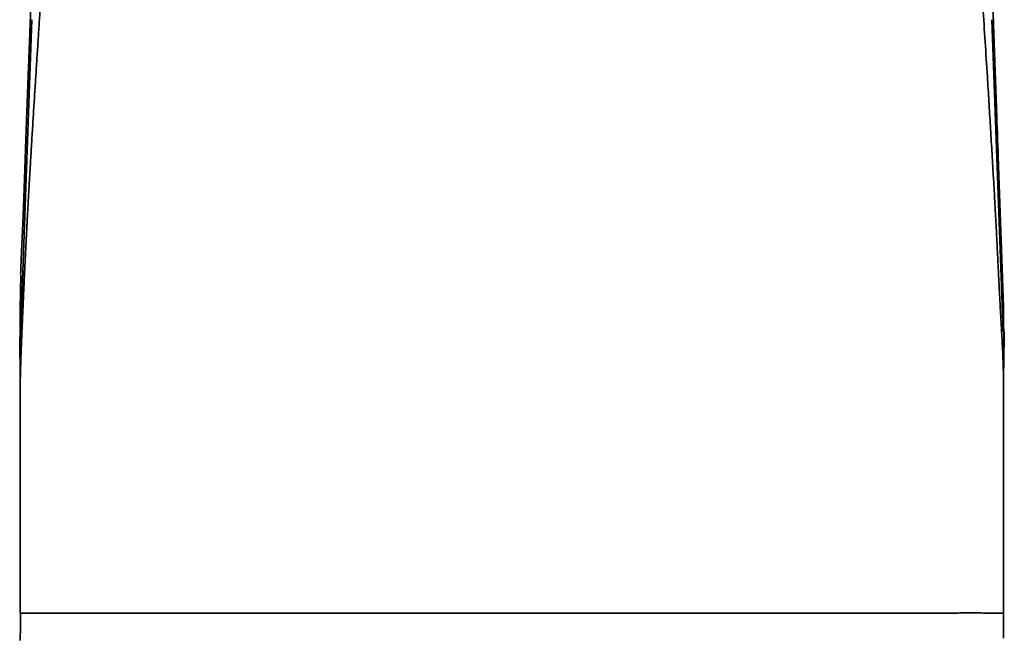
# Model space of a CAD drawing. Header units: millimetres. Extents: x 8 to 634, y 12 to 511.
# Tile 16 of 21: x 310 to 351, y 462 to 487. Entities that reach past the tile are written whole.
import ezdxf

# ---------------------------------------------------------------- set-up
doc = ezdxf.new("R2010")
doc.units = ezdxf.units.MM

msp = doc.modelspace()

# ---------------------------------------------------------------- linework, layer by layer
at = {"color": 7, "linetype": 'Continuous', "lineweight": 35}
for p, q in [((310.969, 487.154), (310.546, 475.387)), ((350.031, 487.154), (350.487, 474.441)), ((310.499, 475.359), (310.53, 476.777)), ((310.498, 474.049), (310.498, 475.359)), ((310.546, 475.387), (310.505, 474.229)), ((350.51, 473.807), (350.502, 475.359)), ((350.502, 475.345), (350.502, 475.359))]:
    msp.add_line(p, q, dxfattribs=at)
at = {"color": 7, "linetype": 'Continuous', "lineweight": 35, "flags": 128}
msp.add_lwpolyline([(310.51, 463.007), (310.506, 462.447), (310.502, 461.887)], dxfattribs=at)
at = {"color": 7, "linetype": 'Continuous', "lineweight": 35}
for points, knots in [([(310.545, 473.826), (310.547, 473.868), (310.55, 473.954), (310.555, 474.083), (310.561, 474.216), (310.566, 474.352), (310.572, 474.491), (310.579, 474.641), (310.585, 474.802), (310.593, 474.975), (310.6, 475.15), (310.609, 475.339), (310.618, 475.542), (310.627, 475.759), (310.637, 475.978), (310.647, 476.198), (310.657, 476.419), (310.667, 476.64), (310.678, 476.86), (310.688, 477.08), (310.699, 477.299), (310.709, 477.516), (310.72, 477.73), (310.73, 477.937), (310.74, 478.138), (310.75, 478.331), (310.76, 478.522), (310.77, 478.71), (310.78, 478.913), (310.792, 479.129), (310.804, 479.359), (310.817, 479.586), (310.829, 479.81), (310.843, 480.054), (310.858, 480.317), (310.874, 480.6), (310.892, 480.912), (310.912, 481.253), (310.934, 481.624), (310.956, 481.993), (310.978, 482.364), (311.001, 482.735), (311.024, 483.106), (311.046, 483.476), (311.069, 483.843), (311.092, 484.205), (311.115, 484.563), (311.137, 484.915), (311.159, 485.263), (311.182, 485.611), (311.204, 485.958), (311.227, 486.305), (311.249, 486.648), (311.271, 486.989), (311.293, 487.327), (311.316, 487.663), (311.338, 488.003), (311.361, 488.346), (311.384, 488.694), (311.407, 489.039), (311.429, 489.381), (311.452, 489.721), (311.473, 490.051), (311.494, 490.371), (311.514, 490.683), (311.534, 490.991), (311.554, 491.297), (311.573, 491.6), (311.591, 491.9), (311.61, 492.196), (311.628, 492.49), (311.646, 492.781), (311.664, 493.068), (311.681, 493.35), (311.699, 493.628), (311.716, 493.903), (311.732, 494.153), (311.746, 494.376), (311.758, 494.576), (311.77, 494.777), (311.781, 494.967), (311.79, 495.145), (311.8, 495.311), (311.809, 495.481), (311.817, 495.641), (311.826, 495.793), (311.833, 495.936), (311.841, 496.081), (311.849, 496.229), (311.857, 496.379), (311.865, 496.531), (311.874, 496.684), (311.882, 496.839), (311.893, 497.024), (311.905, 497.238), (311.919, 497.482), (311.934, 497.729), (311.949, 497.978), (311.964, 498.228), (311.978, 498.452), (311.991, 498.648), (312.001, 498.816), (312.012, 498.985), (312.023, 499.152), (312.034, 499.32), (312.044, 499.486), (312.051, 499.597), (312.055, 499.652)], [0, 0, 0, 0, 0.004954, 0.010041, 0.015254, 0.020583, 0.026023, 0.031566, 0.038219, 0.044991, 0.05187, 0.058842, 0.067248, 0.075749, 0.084323, 0.092949, 0.101606, 0.110274, 0.11893, 0.127554, 0.136124, 0.144621, 0.153021, 0.161305, 0.168997, 0.176577, 0.184051, 0.191425, 0.198702, 0.207835, 0.216833, 0.225707, 0.234468, 0.243127, 0.254331, 0.265405, 0.276373, 0.290941, 0.305423, 0.319859, 0.334243, 0.348825, 0.363331, 0.377749, 0.392069, 0.406278, 0.420114, 0.433822, 0.447394, 0.460833, 0.474415, 0.48787, 0.501204, 0.514421, 0.527529, 0.540532, 0.553437, 0.566991, 0.580436, 0.59377, 0.606989, 0.620088, 0.633065, 0.645184, 0.657187, 0.669072, 0.680836, 0.692482, 0.70401, 0.715422, 0.72672, 0.737906, 0.74898, 0.75975, 0.770417, 0.781002, 0.791577, 0.799149, 0.806783, 0.814504, 0.822342, 0.828599, 0.834958, 0.841433, 0.848036, 0.853421, 0.858903, 0.86449, 0.870188, 0.876004, 0.881826, 0.887746, 0.893752, 0.899835, 0.909171, 0.918619, 0.928139, 0.937692, 0.947244, 0.956765, 0.96314, 0.969469, 0.975735, 0.981932, 0.988049, 0.994076, 1, 1, 1, 1]), ([(349.065, 497.871), (349.077, 497.64), (349.102, 497.179), (349.141, 496.485), (349.181, 495.792), (349.22, 495.103), (349.257, 494.417), (349.303, 493.601), (349.356, 492.657), (349.418, 491.585), (349.489, 490.396), (349.57, 489.09), (349.66, 487.668), (349.753, 486.249), (349.835, 484.97), (349.906, 483.828), (349.966, 482.82), (350.026, 481.812), (350.078, 480.928), (350.122, 480.168), (350.157, 479.534), (350.192, 478.903), (350.224, 478.273), (350.255, 477.647), (350.286, 477.024), (350.316, 476.402), (350.348, 475.783), (350.382, 475.164), (350.414, 474.617), (350.441, 474.141), (350.462, 473.737), (350.479, 473.334), (350.492, 472.931), (350.5, 472.568), (350.5, 472.341), (350.5, 472.247)], [0, 0, 0, 0, 0.026851, 0.053595, 0.080242, 0.106805, 0.133299, 0.159728, 0.201163, 0.242514, 0.283825, 0.339119, 0.394389, 0.44965, 0.504918, 0.54433, 0.583797, 0.623362, 0.663052, 0.688023, 0.712968, 0.737848, 0.762626, 0.787282, 0.811833, 0.836301, 0.860708, 0.885074, 0.909414, 0.925338, 0.941251, 0.957152, 0.97304, 0.988916, 1, 1, 1, 1]), ([(310.97, 488.751), (310.969, 488.731), (310.967, 488.664), (310.963, 488.552), (310.958, 488.416), (310.953, 488.283), (310.948, 488.153), (310.944, 488.026), (310.939, 487.899), (310.934, 487.77), (310.93, 487.641), (310.925, 487.516), (310.92, 487.394), (310.916, 487.283), (310.912, 487.181), (310.909, 487.088), (310.905, 486.997), (310.902, 486.91), (310.899, 486.824), (310.894, 486.704), (310.888, 486.548), (310.88, 486.334), (310.871, 486.1), (310.861, 485.845), (310.851, 485.592), (310.842, 485.342), (310.832, 485.093), (310.821, 484.805), (310.808, 484.474), (310.794, 484.1), (310.78, 483.724), (310.768, 483.405), (310.758, 483.144), (310.751, 482.942), (310.744, 482.736), (310.736, 482.528), (310.729, 482.316), (310.722, 482.109), (310.715, 481.906), (310.708, 481.706), (310.703, 481.542), (310.699, 481.413), (310.696, 481.323), (310.693, 481.236), (310.69, 481.152), (310.687, 481.071), (310.685, 480.993), (310.682, 480.918), (310.68, 480.846), (310.677, 480.778), (310.676, 480.72), (310.674, 480.671), (310.673, 480.631), (310.671, 480.594), (310.67, 480.559), (310.669, 480.527), (310.668, 480.502), (310.667, 480.482), (310.667, 480.468), (310.667, 480.454), (310.666, 480.44), (310.665, 480.424), (310.665, 480.405), (310.664, 480.382), (310.663, 480.355), (310.662, 480.324), (310.661, 480.29), (310.66, 480.251), (310.658, 480.21), (310.656, 480.164), (310.655, 480.115), (310.653, 480.064), (310.651, 480.012), (310.649, 479.956), (310.647, 479.898), (310.645, 479.837), (310.643, 479.781), (310.641, 479.729), (310.639, 479.681), (310.637, 479.637), (310.636, 479.598), (310.634, 479.564), (310.633, 479.536), (310.632, 479.508), (310.631, 479.477), (310.63, 479.44), (310.628, 479.395), (310.626, 479.347), (310.624, 479.295), (310.622, 479.245), (310.62, 479.197), (310.618, 479.152), (310.616, 479.107), (310.614, 479.064), (310.613, 479.023), (310.611, 478.985), (310.61, 478.948), (310.608, 478.912), (310.607, 478.878), (310.605, 478.847), (310.604, 478.816), (310.602, 478.783), (310.601, 478.746), (310.599, 478.706), (310.597, 478.663), (310.595, 478.618), (310.593, 478.569), (310.59, 478.517), (310.588, 478.462), (310.586, 478.414), (310.584, 478.373), (310.582, 478.342), (310.581, 478.311), (310.579, 478.282), (310.578, 478.255), (310.577, 478.232), (310.576, 478.21), (310.575, 478.192), (310.574, 478.176), (310.574, 478.163), (310.573, 478.153), (310.573, 478.143), (310.572, 478.133), (310.572, 478.121), (310.571, 478.107), (310.57, 478.09), (310.569, 478.069), (310.568, 478.045), (310.567, 478.017), (310.566, 477.989), (310.564, 477.961), (310.563, 477.934), (310.562, 477.907), (310.56, 477.874), (310.558, 477.836), (310.556, 477.792), (310.554, 477.746), (310.552, 477.696), (310.55, 477.641), (310.547, 477.593), (310.546, 477.554), (310.544, 477.525), (310.543, 477.496), (310.542, 477.47), (310.541, 477.448), (310.54, 477.429), (310.54, 477.414), (310.539, 477.401), (310.539, 477.39), (310.538, 477.379), (310.538, 477.367), (310.537, 477.353), (310.536, 477.335), (310.535, 477.314), (310.534, 477.287), (310.533, 477.255), (310.532, 477.219), (310.53, 477.182), (310.529, 477.145), (310.527, 477.108), (310.526, 477.072), (310.525, 477.038), (310.524, 477.009), (310.523, 476.986), (310.522, 476.966), (310.522, 476.949), (310.521, 476.934), (310.52, 476.919), (310.52, 476.899), (310.519, 476.873), (310.518, 476.842), (310.517, 476.819), (310.517, 476.806), (310.517, 476.805)], [0, 0, 0, 0, 0.005184, 0.016867, 0.028294, 0.039465, 0.05038, 0.061038, 0.07144, 0.082585, 0.09342, 0.103944, 0.114156, 0.124057, 0.13207, 0.139867, 0.147448, 0.154812, 0.161959, 0.1689, 0.185079, 0.201149, 0.222718, 0.244088, 0.265259, 0.286232, 0.307005, 0.327641, 0.358746, 0.390067, 0.421604, 0.453356, 0.470111, 0.487101, 0.504342, 0.521833, 0.539574, 0.557566, 0.574102, 0.590844, 0.607789, 0.61566, 0.62327, 0.630618, 0.637705, 0.64453, 0.651094, 0.657396, 0.663437, 0.669217, 0.674735, 0.678207, 0.681566, 0.684797, 0.687772, 0.690465, 0.692875, 0.694209, 0.695437, 0.69656, 0.697678, 0.699035, 0.700642, 0.702499, 0.70483, 0.707465, 0.710402, 0.713641, 0.717183, 0.721028, 0.725175, 0.729624, 0.734123, 0.738452, 0.743862, 0.748979, 0.753804, 0.758137, 0.762204, 0.766004, 0.769537, 0.772127, 0.774552, 0.776813, 0.779064, 0.782541, 0.786327, 0.790422, 0.794825, 0.799537, 0.803203, 0.807036, 0.810913, 0.814589, 0.818058, 0.821319, 0.824373, 0.827494, 0.830363, 0.832982, 0.835535, 0.838242, 0.841445, 0.84484, 0.848427, 0.852254, 0.856348, 0.86071, 0.865339, 0.870235, 0.872793, 0.875418, 0.878065, 0.880519, 0.882754, 0.884735, 0.886505, 0.888064, 0.889411, 0.890434, 0.89129, 0.891987, 0.892777, 0.893769, 0.894964, 0.89636, 0.897959, 0.900034, 0.902361, 0.904717, 0.907015, 0.909256, 0.911439, 0.913564, 0.917311, 0.920864, 0.924319, 0.928543, 0.933042, 0.937817, 0.940163, 0.94257, 0.944935, 0.947065, 0.948955, 0.950347, 0.951572, 0.952631, 0.953523, 0.954283, 0.955155, 0.956388, 0.957843, 0.95952, 0.961418, 0.964214, 0.967168, 0.970113, 0.973048, 0.975975, 0.978892, 0.981801, 0.983952, 0.985819, 0.9874, 0.988696, 0.989792, 0.99099, 0.992317, 0.994526, 0.99702, 0.999795, 1, 1, 1, 1]), ([(350.502, 475.345), (350.502, 475.351), (350.502, 475.366), (350.502, 475.387), (350.501, 475.406), (350.501, 475.42), (350.5, 475.44), (350.499, 475.462), (350.498, 475.487), (350.498, 475.506), (350.497, 475.521), (350.496, 475.541), (350.495, 475.566), (350.494, 475.608), (350.492, 475.66), (350.49, 475.72), (350.488, 475.781), (350.486, 475.84), (350.484, 475.901), (350.481, 475.976), (350.478, 476.067), (350.474, 476.174), (350.471, 476.279), (350.467, 476.393), (350.462, 476.516), (350.458, 476.649), (350.453, 476.786), (350.448, 476.927), (350.443, 477.072), (350.438, 477.22), (350.432, 477.372), (350.427, 477.525), (350.421, 477.678), (350.416, 477.83), (350.411, 477.982), (350.404, 478.161), (350.397, 478.367), (350.389, 478.6), (350.38, 478.859), (350.37, 479.143), (350.359, 479.452), (350.348, 479.76), (350.337, 480.066), (350.325, 480.401), (350.312, 480.766), (350.298, 481.16), (350.266, 482.066), (350.235, 482.942), (350.205, 483.788), (350.194, 484.09), (350.184, 484.392), (350.173, 484.691), (350.165, 484.935), (350.158, 485.124), (350.153, 485.26), (350.148, 485.396), (350.143, 485.531), (350.139, 485.665), (350.135, 485.779), (350.131, 485.874), (350.129, 485.952), (350.126, 486.033), (350.123, 486.118), (350.12, 486.207), (350.116, 486.298), (350.113, 486.393), (350.11, 486.491), (350.106, 486.594), (350.102, 486.701), (350.098, 486.813), (350.094, 486.928), (350.09, 487.047), (350.086, 487.169), (350.081, 487.294), (350.077, 487.422), (350.072, 487.553), (350.067, 487.69), (350.062, 487.83), (350.057, 487.976), (350.052, 488.125), (350.047, 488.278), (350.041, 488.435), (350.036, 488.596), (350.032, 488.705), (350.03, 488.759)], [0, 0, 0, 0, 0.000669, 0.001597, 0.002271, 0.002836, 0.003461, 0.005033, 0.006592, 0.008036, 0.009394, 0.010713, 0.013193, 0.015561, 0.019955, 0.024615, 0.029003, 0.033531, 0.038047, 0.042545, 0.050534, 0.058468, 0.066347, 0.074272, 0.083961, 0.093931, 0.104181, 0.11471, 0.12552, 0.136609, 0.147978, 0.15949, 0.170942, 0.182332, 0.193661, 0.204928, 0.22251, 0.239939, 0.257217, 0.280537, 0.303684, 0.326701, 0.349588, 0.372345, 0.401949, 0.431436, 0.460923, 0.605343, 0.628037, 0.650731, 0.673338, 0.695708, 0.717836, 0.728081, 0.738273, 0.748412, 0.7585, 0.768534, 0.778544, 0.784069, 0.789877, 0.795968, 0.802343, 0.809001, 0.815815, 0.822903, 0.830263, 0.837897, 0.84595, 0.854286, 0.862905, 0.871807, 0.880992, 0.890289, 0.899858, 0.909701, 0.919816, 0.930419, 0.941306, 0.952477, 0.963932, 0.975671, 0.987693, 1, 1, 1, 1]), ([(310.545, 473.826), (310.545, 473.844), (310.544, 473.881), (310.544, 473.939), (310.543, 474.005), (310.543, 474.079), (310.542, 474.163), (310.542, 474.249), (310.542, 474.336), (310.542, 474.426), (310.542, 474.516), (310.543, 474.612), (310.543, 474.713), (310.543, 474.818), (310.544, 474.921), (310.544, 475.011), (310.544, 475.088), (310.545, 475.153), (310.545, 475.215), (310.545, 475.275), (310.545, 475.333), (310.545, 475.369), (310.545, 475.387)], [0, 0, 0, 0, 0.0368127, 0.0742508, 0.1125777, 0.1633924, 0.2160375, 0.2704345, 0.3263679, 0.3835259, 0.4415328, 0.4999739, 0.5681256, 0.6355926, 0.7017295, 0.7659779, 0.8075542, 0.8480358, 0.8874113, 0.925743, 0.9631851, 1, 1, 1, 1]), ([(310.479, 474.24), (310.479, 474.225), (310.479, 474.198), (310.48, 474.162), (310.48, 474.134), (310.48, 474.111), (310.481, 474.092), (310.481, 474.075), (310.481, 474.059), (310.482, 474.04), (310.482, 474.016), (310.482, 473.988), (310.483, 473.961), (310.483, 473.933), (310.484, 473.9), (310.484, 473.861), (310.485, 473.817), (310.485, 473.776), (310.486, 473.738), (310.487, 473.702), (310.487, 473.671), (310.487, 473.646), (310.488, 473.629), (310.488, 473.613), (310.488, 473.595), (310.488, 473.573), (310.489, 473.549), (310.489, 473.52), (310.49, 473.489), (310.49, 473.458), (310.49, 473.428), (310.491, 473.389), (310.492, 473.342), (310.492, 473.288), (310.493, 473.234), (310.494, 473.191), (310.494, 473.158), (310.494, 473.138), (310.494, 473.119), (310.495, 473.099), (310.495, 473.076), (310.495, 473.05), (310.495, 473.026), (310.496, 473.006), (310.496, 472.991), (310.496, 472.976), (310.496, 472.958), (310.496, 472.936), (310.497, 472.909), (310.497, 472.881), (310.497, 472.852), (310.497, 472.829), (310.498, 472.81), (310.498, 472.792), (310.498, 472.774), (310.498, 472.753), (310.498, 472.733), (310.498, 472.716), (310.498, 472.701), (310.498, 472.684), (310.499, 472.664), (310.499, 472.642), (310.499, 472.622), (310.499, 472.605), (310.499, 472.589), (310.499, 472.57), (310.499, 472.545), (310.499, 472.516), (310.499, 472.486), (310.499, 472.459), (310.499, 472.438), (310.5, 472.42), (310.5, 472.402), (310.5, 472.381), (310.5, 472.36), (310.5, 472.342), (310.5, 472.327), (310.5, 472.315), (310.5, 472.302), (310.5, 472.288), (310.5, 472.27), (310.5, 472.246), (310.5, 472.218), (310.5, 472.198), (310.5, 472.188)], [0, 0, 0, 0, 0.01869, 0.034337, 0.046709, 0.056063, 0.064204, 0.071318, 0.077705, 0.08521, 0.096692, 0.109686, 0.12212, 0.133981, 0.146509, 0.167039, 0.187737, 0.206898, 0.224125, 0.240459, 0.258564, 0.268331, 0.275886, 0.282429, 0.2911, 0.302054, 0.314134, 0.326658, 0.344001, 0.359292, 0.372848, 0.388006, 0.41772, 0.443082, 0.469879, 0.498691, 0.510033, 0.520257, 0.529373, 0.539251, 0.551278, 0.565438, 0.57906, 0.588845, 0.596065, 0.603109, 0.612521, 0.624283, 0.637012, 0.654255, 0.669212, 0.681556, 0.691429, 0.699015, 0.709059, 0.721212, 0.732018, 0.740563, 0.74756, 0.75612, 0.766842, 0.779216, 0.789878, 0.798208, 0.805441, 0.816098, 0.827812, 0.842581, 0.860746, 0.87357, 0.883702, 0.891637, 0.900566, 0.911061, 0.921496, 0.930907, 0.936927, 0.94289, 0.948805, 0.954671, 0.962218, 0.973228, 0.987558, 1, 1, 1, 1]), ([(350.5, 472.247), (350.5, 472.257), (350.501, 472.278), (350.501, 472.306), (350.501, 472.332), (350.501, 472.353), (350.501, 472.371), (350.501, 472.391), (350.501, 472.416), (350.501, 472.444), (350.501, 472.473), (350.501, 472.498), (350.501, 472.522), (350.502, 472.546), (350.502, 472.572), (350.502, 472.598), (350.502, 472.622), (350.502, 472.643), (350.502, 472.661), (350.502, 472.68), (350.503, 472.7), (350.503, 472.722), (350.503, 472.745), (350.503, 472.768), (350.503, 472.788), (350.504, 472.806), (350.504, 472.825), (350.504, 472.846), (350.504, 472.871), (350.505, 472.896), (350.505, 472.921), (350.505, 472.943), (350.505, 472.962), (350.506, 472.982), (350.506, 473.003), (350.506, 473.027), (350.506, 473.049), (350.507, 473.07), (350.507, 473.087), (350.507, 473.103), (350.507, 473.119), (350.508, 473.139), (350.508, 473.161), (350.508, 473.182), (350.509, 473.199), (350.509, 473.215), (350.509, 473.232), (350.509, 473.253), (350.51, 473.278), (350.51, 473.308), (350.511, 473.339), (350.511, 473.366), (350.512, 473.388), (350.512, 473.408), (350.512, 473.429), (350.513, 473.453), (350.513, 473.477), (350.513, 473.499), (350.514, 473.521), (350.514, 473.544), (350.515, 473.57), (350.515, 473.599), (350.516, 473.628), (350.516, 473.652), (350.516, 473.671), (350.517, 473.689), (350.517, 473.71), (350.518, 473.74), (350.518, 473.775), (350.519, 473.811), (350.52, 473.847), (350.52, 473.887), (350.521, 473.932), (350.522, 473.981), (350.523, 474.028), (350.524, 474.075), (350.525, 474.112), (350.525, 474.14), (350.526, 474.159), (350.526, 474.18), (350.527, 474.205), (350.527, 474.23), (350.528, 474.252), (350.528, 474.269), (350.528, 474.284), (350.529, 474.301), (350.529, 474.32), (350.529, 474.338), (350.53, 474.352), (350.53, 474.363), (350.53, 474.377), (350.531, 474.396), (350.531, 474.422), (350.532, 474.442), (350.532, 474.453)], [0, 0, 0, 0, 0.011912, 0.025787, 0.036646, 0.045358, 0.051967, 0.060977, 0.072083, 0.084725, 0.099028, 0.110626, 0.119927, 0.131026, 0.144184, 0.156258, 0.168247, 0.178018, 0.1858, 0.19423, 0.203903, 0.21422, 0.225753, 0.237474, 0.247143, 0.254703, 0.263524, 0.273836, 0.285548, 0.298498, 0.311271, 0.321482, 0.329759, 0.338821, 0.349772, 0.361285, 0.372139, 0.382145, 0.390898, 0.397388, 0.40467, 0.414171, 0.425789, 0.436405, 0.444596, 0.450574, 0.459101, 0.468959, 0.480517, 0.495016, 0.510933, 0.524645, 0.534306, 0.542143, 0.552276, 0.564452, 0.575555, 0.585812, 0.595787, 0.605996, 0.617751, 0.632444, 0.646276, 0.657591, 0.665746, 0.672698, 0.682288, 0.694526, 0.713459, 0.7297, 0.743489, 0.761518, 0.784138, 0.8032, 0.825629, 0.845091, 0.864996, 0.872986, 0.880598, 0.889409, 0.89994, 0.91147, 0.920709, 0.927277, 0.932264, 0.939011, 0.947516, 0.956069, 0.960726, 0.964563, 0.969186, 0.976693, 0.987006, 1, 1, 1, 1]), ([(310.545, 473.826), (310.543, 473.784), (310.54, 473.7), (310.535, 473.575), (310.531, 473.453), (310.527, 473.333), (310.523, 473.213), (310.519, 473.094), (310.515, 472.967), (310.51, 472.833), (310.507, 472.691), (310.503, 472.549), (310.501, 472.407), (310.5, 472.287), (310.5, 472.214), (310.5, 472.188)], [0, 0, 0, 0, 0.077848, 0.1538641, 0.2283757, 0.3017779, 0.3745065, 0.4471354, 0.5202487, 0.6063385, 0.6929044, 0.7796261, 0.8663438, 0.9527687, 1, 1, 1, 1]), ([(350.5, 463), (350.5, 463.051), (350.5, 463.168), (350.5, 463.35), (350.5, 463.542), (350.5, 463.726), (350.5, 463.902), (350.5, 464.07), (350.5, 464.235), (350.5, 464.396), (350.5, 464.553), (350.5, 464.7), (350.5, 464.837), (350.5, 464.958), (350.5, 465.064), (350.5, 465.156), (350.5, 465.241), (350.5, 465.32), (350.5, 465.394), (350.5, 465.498), (350.5, 465.632), (350.5, 465.814), (350.5, 466.012), (350.5, 466.224), (350.5, 466.436), (350.5, 466.653), (350.5, 466.879), (350.5, 467.098), (350.5, 467.309), (350.5, 467.511), (350.5, 467.69), (350.5, 467.844), (350.5, 467.972), (350.5, 468.105), (350.5, 468.253), (350.5, 468.417), (350.5, 468.599), (350.5, 468.791), (350.5, 468.991), (350.5, 469.201), (350.5, 469.42), (350.5, 469.648), (350.5, 469.885), (350.5, 470.132), (350.5, 470.387), (350.5, 470.652), (350.5, 470.921), (350.5, 471.193), (350.5, 471.468), (350.5, 471.751), (350.5, 472.023), (350.5, 472.2), (350.5, 472.281)], [0, 0, 0, 0, 0.016447, 0.038011, 0.05871, 0.078542, 0.097506, 0.115603, 0.13283, 0.150776, 0.167668, 0.183507, 0.198291, 0.212019, 0.222653, 0.232553, 0.241718, 0.250149, 0.257969, 0.26568, 0.283639, 0.301291, 0.324683, 0.347513, 0.369941, 0.393194, 0.417528, 0.442946, 0.464012, 0.48577, 0.508218, 0.52177, 0.535562, 0.549772, 0.564674, 0.583321, 0.602954, 0.623575, 0.645184, 0.667781, 0.691368, 0.715945, 0.741513, 0.768074, 0.795628, 0.824175, 0.853716, 0.882478, 0.912122, 0.942649, 0.974058, 1, 1, 1, 1]), ([(310.5, 472.206), (310.5, 472.117), (310.5, 471.924), (310.5, 471.628), (310.5, 471.322), (310.5, 471.024), (310.5, 470.737), (310.5, 470.46), (310.5, 470.192), (310.5, 469.933), (310.5, 469.681), (310.5, 469.436), (310.5, 469.197), (310.5, 468.968), (310.5, 468.746), (310.5, 468.534), (310.5, 468.33), (310.5, 468.136), (310.5, 467.95), (310.5, 467.773), (310.5, 467.605), (310.5, 467.446), (310.5, 467.295), (310.5, 467.153), (310.5, 467.019), (310.5, 466.898), (310.5, 466.789), (310.5, 466.691), (310.5, 466.6), (310.5, 466.517), (310.5, 466.44), (310.5, 466.371), (310.5, 466.309), (310.5, 466.253), (310.5, 466.186), (310.5, 466.102), (310.5, 465.997), (310.5, 465.886), (310.5, 465.769), (310.5, 465.645), (310.5, 465.516), (310.5, 465.38), (310.5, 465.237), (310.5, 465.089), (310.5, 464.933), (310.5, 464.772), (310.5, 464.634), (310.5, 464.52), (310.5, 464.432), (310.5, 464.339), (310.5, 464.241), (310.5, 464.125), (310.5, 463.993), (310.5, 463.841), (310.5, 463.68), (310.5, 463.509), (310.5, 463.329), (310.5, 463.158), (310.5, 463.047), (310.5, 463)], [0, 0, 0, 0, 0.028818, 0.063012, 0.096279, 0.128614, 0.160018, 0.189952, 0.218983, 0.247111, 0.274335, 0.301181, 0.327084, 0.352044, 0.37606, 0.399132, 0.421259, 0.442441, 0.462566, 0.481756, 0.500011, 0.517332, 0.533716, 0.549165, 0.563678, 0.577255, 0.588625, 0.599243, 0.609108, 0.618222, 0.626584, 0.634064, 0.640818, 0.646847, 0.652155, 0.662781, 0.674127, 0.686194, 0.698984, 0.712495, 0.726469, 0.741141, 0.756588, 0.773048, 0.78965, 0.80719, 0.82567, 0.83471, 0.844167, 0.854263, 0.864997, 0.876369, 0.891797, 0.908261, 0.925758, 0.944285, 0.963841, 0.984423, 1, 1, 1, 1]), ([(310.501, 463), (310.503, 463), (310.506, 463), (310.549, 463), (310.625, 463), (310.741, 463), (310.894, 463), (311.082, 463), (311.308, 463), (311.574, 463), (311.896, 463), (312.283, 463), (312.738, 463), (313.241, 463), (313.847, 463), (314.573, 463), (315.432, 463), (316.356, 463), (317.34, 463), (318.377, 463), (319.462, 463), (320.59, 463), (321.755, 463), (322.899, 463), (324.01, 463), (325.076, 463), (326.145, 463), (327.214, 463), (328.289, 463), (329.384, 463), (330.124, 463), (330.5, 463)], [0, 0, 0, 0, 0.023086, 0.047513, 0.071716, 0.096484, 0.12257, 0.14962, 0.177731, 0.206553, 0.235746, 0.26903, 0.302319, 0.335541, 0.368613, 0.412374, 0.455796, 0.498957, 0.541916, 0.584662, 0.627161, 0.66939, 0.711412, 0.753315, 0.789169, 0.824828, 0.860098, 0.894791, 0.929169, 0.964021, 1, 1, 1, 1]), ([(330.5, 463), (330.91, 463), (331.725, 463), (332.927, 463), (334.079, 463), (335.157, 462.999), (336.228, 462.999), (337.283, 463), (338.32, 463), (339.268, 463), (340.166, 463), (341.011, 463), (341.799, 463), (342.5, 463), (343.1, 463), (343.61, 463), (344.025, 463.001), (344.323, 463.001), (344.497, 463.001), (344.569, 463.001), (344.6, 463.001), (344.614, 463.001), (344.62, 463.001), (344.622, 463.001), (344.624, 463.001), (344.937, 463.001), (345.518, 463.001), (346.292, 463.002), (346.944, 463.002), (347.482, 463.002), (347.899, 463.002), (348.218, 463.002), (348.458, 463.002), (348.641, 463.002), (348.778, 463.003), (348.874, 463.003), (348.935, 463.003), (348.967, 463.003), (348.978, 463.003), (348.983, 463.003), (348.984, 463.003), (348.985, 463.003), (348.986, 463.003), (348.986, 463.003), (348.986, 463.003), (349.139, 463.003), (349.413, 463.003), (349.669, 463.002), (349.812, 463.002), (349.873, 463.002), (349.93, 463.002), (349.984, 463.002), (350.034, 463.001), (350.081, 463.001), (350.135, 463.001), (350.2, 463.001), (350.278, 463), (350.36, 463), (350.434, 463), (350.49, 463), (350.495, 463), (350.498, 463)], [0, 0, 0, 0, 0.039249, 0.078116, 0.11556, 0.150747, 0.183502, 0.221604, 0.257096, 0.290373, 0.321558, 0.354059, 0.384052, 0.411596, 0.436775, 0.457018, 0.475484, 0.490262, 0.496325, 0.498907, 0.500027, 0.500516, 0.500731, 0.500825, 0.500867, 0.5009, 0.543369, 0.582408, 0.617701, 0.64907, 0.676475, 0.696288, 0.713347, 0.727645, 0.737514, 0.745423, 0.750758, 0.752622, 0.753349, 0.75365, 0.753779, 0.753835, 0.75386, 0.753871, 0.753876, 0.753879, 0.792679, 0.829047, 0.836853, 0.844522, 0.852052, 0.859442, 0.86669, 0.873796, 0.880759, 0.892101, 0.907034, 0.925509, 0.94752, 0.973137, 1, 1, 1, 1]), ([(350.5, 461.972), (350.5, 462.13), (350.5, 462.475), (350.5, 462.821), (350.5, 463.009)], [0, 0, 0, 0, 0.455855, 1, 1, 1, 1])]:
    msp.add_open_spline(points, degree=3, knots=knots, dxfattribs=at)

doc.saveas('drawing.dxf')
